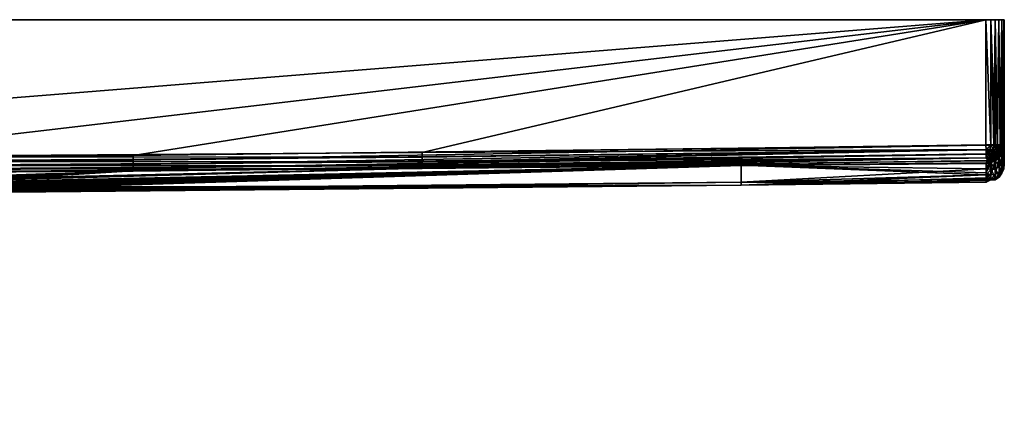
# Model space of a CAD drawing. Extents: x -0.079 to 0.08, y -0.191 to -0.002.
# Tile 107 of 107: x 0.026 to 0.08, y -0.023 to -0.002. Entities that reach past the tile are written whole.
import ezdxf

# ---------------------------------------------------------------- set-up
doc = ezdxf.new("R2010")
doc.units = 0
doc.layers.add('mesh', color=7, linetype='CONTINUOUS')

msp = doc.modelspace()

# ---------------------------------------------------------------- meshes
at = {"layer": 'mesh'}
mesh = msp.add_polyface(dxfattribs=at)
corners = [(-0.078517, -0.009974, -0.052053), (-0.023813, -0.010768, -0.047574), (-0.023546, -0.010761, -0.048401), (-0.078517, -0.010001, -0.047573), (-0.024012, -0.010773, -0.046957), (-0.01481, -0.00949, -0.09937), (-0.047272, -0.009271, -0.09937), (-0.047274, -0.009476, -0.099215), (-0.04727, -0.009032, -0.099467), (-0.014808, -0.008996, -0.0995), (-0.047267, -0.008777, -0.0995), (-0.0785, -0.0015, -0.0995), (0.0795, -0.0015, 0.0985), (-0.0795, -0.0015, 0.0985), (-0.0795, -0.0015, -0.0985), (-0.03725, -0.01129, 0.00576), (-0.038128, -0.010907, 0.005348), (-0.038625, -0.01129, 0.00519), (-0.037603, -0.010911, 0.005572), (-0.03944, -0.010896, 0.005034), (-0.0401, -0.01129, 0.004996), (-0.038634, -0.010903, 0.005227), (-0.041351, -0.010879, 0.005135), (-0.041575, -0.01129, 0.00519), (-0.041573, -0.010877, 0.005197), (-0.042941, -0.010864, 0.005778), (-0.04295, -0.01129, 0.00576), (-0.041901, -0.010874, 0.005288), (-0.043121, -0.010862, 0.005863), (-0.04359, -0.010857, 0.006189), (-0.043338, -0.01129, 0.044387), (-0.042597, -0.010653, 0.04482), (-0.042121, -0.01129, 0.045026), (-0.043318, -0.010651, 0.044356), (-0.043731, -0.010649, 0.04409), (-0.040787, -0.01129, 0.045355), (-0.039417, -0.010677, 0.045316), (-0.039413, -0.01129, 0.045355), (-0.040191, -0.010669, 0.045395), (-0.038299, -0.010688, 0.045104), (-0.038079, -0.01129, 0.045026), (-0.038849, -0.010682, 0.045257), (-0.038088, -0.010691, 0.045005), (-0.037079, -0.010704, 0.04453), (-0.0344, -0.01129, 0.010696), (-0.0458, -0.01129, 0.010696), (-0.0458, -0.01129, 0.039696), (-0.045606, -0.01129, 0.009221), (-0.045036, -0.01129, 0.007846), (-0.035053, -0.01129, 0.042345), (-0.034566, -0.01129, 0.04106), (-0.04413, -0.01129, 0.006666), (-0.044366, -0.01129, 0.043476), (-0.045147, -0.01129, 0.042345), (-0.045634, -0.01129, 0.04106), (-0.035833, -0.01129, 0.043476), (-0.036862, -0.01129, 0.044387), (-0.036069, -0.01129, 0.006666), (-0.035164, -0.01129, 0.007846), (-0.034594, -0.01129, 0.009221), (-0.04001, -0.010891, 0.004997), (-0.04212, -0.010655, 0.045024), (-0.040786, -0.010664, 0.045352)]
mesh.append_faces([[corners[k] for k in face] for face in [(0, 1, 2, 2), (3, 4, 1, 1), (5, 6, 7, 7), (8, 9, 10, 10), (11, 10, 9, 9), (12, 13, 14, 14), (15, 16, 17, 17), (15, 18, 16, 16), (17, 19, 20, 20), (17, 21, 19, 19), (16, 21, 17, 17), (22, 23, 20, 20), (24, 23, 22, 22), (23, 25, 26, 26), (23, 27, 25, 25), (24, 27, 23, 23), (26, 28, 29, 29), (25, 28, 26, 26), (30, 31, 32, 32), (30, 33, 31, 31), (34, 33, 30, 30), (35, 36, 37, 37), (35, 38, 36, 36), (37, 39, 40, 40), (37, 41, 39, 39), (36, 41, 37, 37), (40, 42, 43, 43), (39, 42, 40, 40), (44, 45, 46, 46), (44, 47, 45, 45), (48, 47, 44, 44), (49, 50, 46, 46), (44, 51, 48, 48), (44, 26, 51, 51), (52, 35, 37, 37), (52, 32, 35, 35), (30, 32, 52, 52), (40, 52, 37, 37), (40, 53, 52, 52), (54, 53, 40, 40), (46, 55, 49, 49), (46, 56, 55, 55), (40, 56, 46, 46), (17, 20, 23, 23), (23, 15, 17, 17), (23, 57, 15, 15), (26, 57, 23, 23), (26, 58, 57, 57), (59, 58, 26, 26), (20, 19, 60, 60), (22, 20, 60, 60), (32, 61, 35, 35), (31, 61, 32, 32), (35, 62, 38, 38), (61, 62, 35, 35)]])
mesh = msp.add_polyface(dxfattribs=at)
corners = [(-0.004131, -0.011044, -0.015344), (-0.00475, -0.010996, 0.02559), (-0.000703, -0.011047, -0.01501), (-0.000002, -0.011047, -0.015039), (0.002761, -0.011046, -0.015153), (0.004263, -0.011044, -0.015366), (0.006458, -0.011039, -0.015904), (0.007609, -0.011037, -0.016186), (0, -0.010023, -0.098521), (0.001517, -0.010619, -0.064954), (0.003028, -0.010621, -0.064816), (0.000001, -0.01062, -0.064942), (-0.00475, -0.009982, -0.098521), (-0.001927, -0.01062, -0.064926), (0.014799, -0.009884, 0.098521), (0.005726, -0.010514, 0.071325), (0.004462, -0.01051, 0.07165), (0, -0.010011, 0.098521), (-0.000768, -0.010502, 0.072283), (-0.00475, -0.00997, 0.098521), (0, -0.010502, 0.0723), (0.00287, -0.010505, 0.07206), (0.008355, -0.010528, 0.070149), (0.008636, -0.01053, 0.069961), (0.004714, -0.010908, 0.038354), (0.00741, -0.010896, 0.039367), (0.004474, -0.010908, 0.038308), (0.001818, -0.010914, 0.037796), (-0.000001, -0.010915, 0.037756), (-0.001062, -0.010915, 0.037733), (-0.003979, -0.01091, 0.038164), (-0.014809, -0.009251, -0.099467), (-0.01481, -0.00949, -0.09937), (0.031939, -0.009164, -0.099467), (0.031943, -0.009758, -0.098778), (-0.014811, -0.009874, -0.098769), (0.031937, -0.008909, -0.0995), (-0.014811, -0.009695, -0.099215), (0.03194, -0.009403, -0.09937), (-0.014811, -0.009855, -0.099012), (0.031942, -0.009608, -0.099215), (-0.031946, -0.009756, 0.099012), (0.0148, -0.009842, 0.099012), (0.014799, -0.009862, 0.098769), (0.014798, -0.009239, 0.099467), (-0.03194, -0.008897, 0.0995), (0.014797, -0.008984, 0.0995), (0.0785, -0.0015, -0.0995), (0.0795, -0.0015, -0.0985), (-0.0795, -0.0015, -0.0985), (-0.0785, -0.0015, 0.0995), (-0.0795, -0.0015, 0.0985), (0.0795, -0.0015, 0.0985), (-0.0785, -0.0015, -0.0995), (0.0125, -0.022429, -0.061651), (0.01247, -0.010648, -0.061599), (0.011071, -0.010641, -0.062415), (0.015219, -0.022429, -0.059834), (0.014066, -0.010656, -0.060668), (0.009567, -0.022429, -0.063097), (0.009692, -0.010636, -0.063045), (0.006432, -0.010626, -0.064158), (0.003263, -0.022429, -0.064786), (0, -0.022429, -0.065), (-0.003263, -0.022429, -0.015214), (0.003263, -0.022429, -0.015214), (0, -0.022429, -0.015), (0.009567, -0.022429, -0.016903), (0.01083, -0.011026, -0.017468), (0.012177, -0.01102, -0.018166), (0.006471, -0.022429, -0.015852), (0.0125, -0.022429, -0.018349), (0.012488, -0.011018, -0.018369), (0.015062, -0.011003, -0.020047), (0.031942, -0.009748, -0.098521)]
mesh.append_faces([[corners[k] for k in face] for face in [(0, 1, 2, 2), (1, 3, 2, 2), (1, 4, 3, 3), (5, 4, 1, 1), (1, 6, 5, 5), (1, 7, 6, 6), (8, 9, 10, 10), (8, 11, 9, 9), (12, 11, 8, 8), (12, 13, 11, 11), (14, 15, 16, 16), (17, 18, 19, 19), (17, 20, 18, 18), (14, 20, 17, 17), (14, 21, 20, 20), (16, 21, 14, 14), (22, 14, 23, 23), (22, 15, 14, 14), (1, 24, 25, 25), (1, 26, 24, 24), (1, 27, 26, 26), (28, 27, 1, 1), (1, 29, 28, 28), (1, 30, 29, 29), (31, 32, 33, 33), (34, 35, 8, 8), (33, 36, 31, 31), (32, 37, 38, 38), (37, 39, 40, 40), (41, 42, 43, 43), (43, 17, 19, 19), (14, 17, 43, 43), (44, 45, 46, 46), (47, 48, 49, 49), (50, 51, 52, 52), (49, 53, 47, 47), (54, 55, 56, 56), (57, 58, 55, 55), (59, 60, 61, 61), (56, 60, 59, 59), (62, 10, 9, 9), (61, 10, 62, 62), (63, 11, 13, 13), (9, 11, 63, 63), (64, 0, 2, 2), (65, 5, 6, 6), (65, 4, 5, 5), (66, 3, 4, 4), (67, 68, 69, 69), (70, 7, 68, 68), (6, 7, 70, 70), (71, 72, 73, 73), (69, 72, 71, 71), (74, 61, 60, 60), (8, 10, 61, 61)]])
mesh = msp.add_polyface(dxfattribs=at)
corners = [(0.012177, -0.01102, -0.018166), (0.01083, -0.011026, -0.017468), (0.065135, -0.010533, 0.02559), (0.012488, -0.011018, -0.018369), (0.015062, -0.011003, -0.020047), (0.017678, -0.010984, -0.022322), (0.01891, -0.010973, -0.023647), (0.020982, -0.010949, -0.026408), (0.021645, -0.010939, -0.027503), (0.021768, -0.010938, -0.027706), (0.023251, -0.010911, -0.030814), (0.065135, -0.010365, -0.047574), (0.024115, -0.010888, -0.03354), (0.024299, -0.010883, -0.03412), (0.024611, -0.01087, -0.035604), (0.024952, -0.010833, -0.039999), (0.024981, -0.010841, -0.039029), (0.024875, -0.010811, -0.042494), (0.024103, -0.010777, -0.04646), (0.024678, -0.010798, -0.043998), (0.023894, -0.01077, -0.047352), (0.065134, -0.009462, -0.098522), (0.022647, -0.010742, -0.050587), (0.023809, -0.010768, -0.047574), (0.021964, -0.010731, -0.051942), (0.02162, -0.010726, -0.052481), (0.020114, -0.010706, -0.054847), (0.017866, -0.010683, -0.057487), (0.016773, -0.010674, -0.058538), (0.031942, -0.009748, -0.098521), (0.017673, -0.010682, -0.057673), (0.008636, -0.01053, 0.069961), (0.014799, -0.009884, 0.098521), (0.047721, -0.0096, 0.098522), (0.065134, -0.00945, 0.098522), (0.015987, -0.01063, 0.06161), (0.014947, -0.010606, 0.063632), (0.014669, -0.010599, 0.064171), (0.012898, -0.010571, 0.066529), (0.016667, -0.010655, 0.059464), (0.016878, -0.010663, 0.058799), (0.017274, -0.010698, 0.055946), (0.017245, -0.010709, 0.055002), (0.017184, -0.010733, 0.052998), (0.016685, -0.010762, 0.050528), (0.016613, -0.010767, 0.050174), (0.015552, -0.010799, 0.047422), (0.014932, -0.010812, 0.04638), (0.014079, -0.010829, 0.044947), (-0.00475, -0.010996, 0.02559), (0.00741, -0.010896, 0.039367), (0.0785, -0.0015, -0.0995), (-0.014808, -0.008996, -0.0995), (0.031937, -0.008909, -0.0995), (0.0785, -0.0015, 0.0995), (0.047712, -0.00876, 0.0995), (0.014797, -0.008984, 0.0995), (0.014799, -0.009477, 0.09937), (0.047718, -0.009254, 0.09937), (0.04772, -0.00946, 0.099215), (0.047715, -0.009015, 0.099467), (0.014798, -0.009239, 0.099467), (0.014799, -0.009862, 0.098769), (0.047721, -0.00961, 0.098778), (0.047721, -0.009619, 0.099012), (0.014799, -0.009683, 0.099215), (0.0148, -0.009842, 0.099012), (-0.0785, -0.0015, 0.0995), (0.0795, -0.0015, 0.0985), (-0.0795, -0.0015, -0.0985), (0.0795, -0.0015, -0.0985), (0.025, -0.022429, -0.04), (0.024992, -0.0225, -0.039591), (0.024982, -0.0225, -0.039182), (0.012227, -0.010855, 0.042772), (0.009958, -0.010878, 0.040853)]
mesh.append_faces([[corners[k] for k in face] for face in [(0, 1, 2, 2), (2, 3, 0, 0), (2, 4, 3, 3), (5, 4, 2, 2), (2, 6, 5, 5), (2, 7, 6, 6), (8, 7, 2, 2), (2, 9, 8, 8), (2, 10, 9, 9), (11, 12, 10, 10), (11, 13, 12, 12), (11, 14, 13, 13), (11, 15, 16, 16), (11, 17, 15, 15), (11, 18, 19, 19), (11, 20, 18, 18), (21, 22, 23, 23), (21, 24, 22, 22), (21, 25, 24, 24), (21, 26, 25, 25), (27, 26, 21, 21), (28, 21, 29, 29), (30, 21, 28, 28), (30, 27, 21, 21), (31, 32, 33, 33), (34, 35, 36, 36), (34, 37, 38, 38), (36, 37, 34, 34), (34, 39, 35, 35), (34, 40, 39, 39), (2, 41, 40, 40), (42, 41, 2, 2), (2, 43, 42, 42), (2, 44, 43, 43), (45, 44, 2, 2), (2, 46, 45, 45), (2, 47, 46, 46), (48, 47, 2, 2), (49, 50, 2, 2), (51, 52, 53, 53), (54, 55, 56, 56), (57, 58, 59, 59), (60, 58, 61, 61), (33, 62, 63, 63), (32, 62, 33, 33), (60, 56, 55, 55), (61, 56, 60, 60), (59, 64, 65, 65), (64, 63, 66, 66), (67, 68, 54, 54), (68, 69, 70, 70), (15, 71, 16, 16), (72, 73, 71, 71), (2, 74, 48, 48), (75, 74, 2, 2)]])
mesh = msp.add_polyface(dxfattribs=at)
corners = [(-0.004131, -0.011044, -0.015344), (-0.00475, -0.011043, -0.015467), (-0.00475, -0.010996, 0.02559), (-0.034431, -0.010928, 0.010097), (-0.00475, -0.010623, -0.064509), (-0.00475, -0.009982, -0.098521), (-0.014811, -0.009896, -0.098521), (-0.005357, -0.010624, -0.064419), (-0.006468, -0.010626, -0.06414), (-0.006828, -0.010627, -0.06405), (-0.010069, -0.010637, -0.062883), (-0.012481, -0.010648, -0.061615), (-0.001927, -0.01062, -0.064926), (-0.00475, -0.00997, 0.098521), (-0.003615, -0.010506, 0.071918), (-0.004462, -0.01051, 0.07166), (-0.000768, -0.010502, 0.072283), (-0.004467, -0.010908, 0.038323), (-0.003979, -0.01091, 0.038164), (-0.031945, -0.009736, 0.098521), (-0.009011, -0.010532, 0.069768), (-0.011389, -0.010553, 0.068022), (-0.012191, -0.010563, 0.067193), (-0.013392, -0.010578, 0.065952), (-0.008637, -0.01053, 0.069955), (-0.006436, -0.010517, 0.071058), (-0.00475, -0.010511, 0.071572), (-0.00475, -0.010907, 0.038415), (-0.006717, -0.010899, 0.039057), (-0.0344, -0.010846, 0.025589), (-0.008627, -0.010887, 0.040061), (-0.009327, -0.010883, 0.04043), (-0.011615, -0.010862, 0.042179), (-0.0344, -0.010769, 0.039696), (-0.012195, -0.010855, 0.042802), (-0.014811, -0.009874, -0.098769), (0, -0.010023, -0.098521), (0.031943, -0.009768, -0.099012), (-0.014811, -0.009855, -0.099012), (-0.014809, -0.009251, -0.099467), (0.031937, -0.008909, -0.0995), (-0.014808, -0.008996, -0.0995), (0.0785, -0.0015, 0.0995), (0.014797, -0.008984, 0.0995), (-0.0785, -0.0015, 0.0995), (0.014798, -0.009239, 0.099467), (0.014799, -0.009477, 0.09937), (-0.031942, -0.009152, 0.099467), (0.014799, -0.009862, 0.098769), (-0.031946, -0.009745, 0.098778), (-0.03194, -0.008897, 0.0995), (0.014799, -0.009683, 0.099215), (-0.031943, -0.009391, 0.09937), (0.0148, -0.009842, 0.099012), (-0.031945, -0.009596, 0.099215), (-0.003263, -0.022429, -0.064786), (-0.00647, -0.022429, -0.064148), (-0.0125, -0.022429, -0.061651), (-0.013138, -0.010651, -0.06127), (-0.009567, -0.022429, -0.063097), (-0.015219, -0.022429, -0.059834), (-0.014404, -0.010658, -0.060434), (-0.017076, -0.010677, -0.05826), (-0.017678, -0.022429, -0.057678), (-0.017645, -0.010682, -0.057648), (-0.019438, -0.010698, -0.055722), (-0.017638, -0.010984, -0.022363), (-0.017678, -0.022429, -0.022322), (-0.018628, -0.010975, -0.023327), (-0.01616, -0.010996, -0.020925), (-0.013365, -0.011014, -0.018873), (-0.015219, -0.022429, -0.020166), (-0.012495, -0.011018, -0.018358), (-0.0125, -0.022429, -0.018349), (-0.009567, -0.022429, -0.016903), (-0.008935, -0.011033, -0.016651), (-0.006457, -0.011039, -0.015895), (-0.012059, -0.01102, -0.018101), (-0.003263, -0.022429, -0.015214), (-0.00647, -0.022429, -0.015852), (-0.005619, -0.011041, -0.01564), (-0.035168, -0.010927, 0.007848), (-0.036048, -0.010922, 0.006687), (-0.034567, -0.010756, 0.04106), (-0.013624, -0.010836, 0.044338)]
mesh.append_faces([[corners[k] for k in face] for face in [(0, 1, 2, 2), (1, 3, 2, 2), (4, 5, 6, 6), (6, 7, 4, 4), (6, 8, 7, 7), (9, 8, 6, 6), (10, 6, 11, 11), (10, 9, 6, 6), (4, 12, 5, 5), (13, 14, 15, 15), (13, 16, 14, 14), (17, 18, 2, 2), (19, 20, 21, 21), (19, 22, 23, 23), (19, 24, 20, 20), (19, 25, 24, 24), (13, 25, 19, 19), (13, 26, 25, 25), (15, 26, 13, 13), (2, 27, 17, 17), (2, 28, 27, 27), (29, 28, 2, 2), (29, 30, 28, 28), (29, 31, 30, 30), (29, 32, 31, 31), (33, 34, 32, 32), (35, 5, 36, 36), (35, 6, 5, 5), (37, 38, 35, 35), (39, 40, 41, 41), (42, 43, 44, 44), (45, 46, 47, 47), (48, 13, 49, 49), (47, 50, 45, 45), (46, 51, 52, 52), (51, 53, 54, 54), (55, 4, 7, 7), (56, 8, 9, 9), (57, 11, 58, 58), (59, 10, 11, 11), (60, 61, 62, 62), (63, 64, 65, 65), (66, 67, 68, 68), (69, 67, 66, 66), (70, 71, 69, 69), (72, 73, 70, 70), (74, 75, 76, 76), (73, 77, 75, 75), (78, 1, 0, 0), (79, 80, 1, 1), (80, 81, 1, 1), (81, 76, 75, 75), (82, 72, 70, 70), (82, 77, 72, 72), (83, 84, 34, 34)]])
mesh = msp.add_polyface(dxfattribs=at)
corners = [(0.065135, -0.010533, 0.02559), (0.007609, -0.011037, -0.016186), (-0.00475, -0.010996, 0.02559), (0.01083, -0.011026, -0.017468), (0.016773, -0.010674, -0.058538), (0.031942, -0.009748, -0.098521), (0.014066, -0.010656, -0.060668), (0.01247, -0.010648, -0.061599), (0.011071, -0.010641, -0.062415), (0.009692, -0.010636, -0.063045), (0.008636, -0.01053, 0.069961), (0.047721, -0.0096, 0.098522), (0.010807, -0.010547, 0.068509), (0.012196, -0.010563, 0.067194), (0.012898, -0.010571, 0.066529), (0.008618, -0.010887, 0.040072), (0.009958, -0.010878, 0.040853), (0.00741, -0.010896, 0.039367), (0.031943, -0.009758, -0.098778), (0, -0.010023, -0.098521), (0.031943, -0.009768, -0.099012), (-0.014811, -0.009874, -0.098769), (0.031942, -0.009608, -0.099215), (-0.014811, -0.009855, -0.099012), (-0.01481, -0.00949, -0.09937), (0.03194, -0.009403, -0.09937), (0.031939, -0.009164, -0.099467), (-0.014811, -0.009695, -0.099215), (-0.0785, -0.0015, -0.0995), (-0.014808, -0.008996, -0.0995), (0.0785, -0.0015, -0.0995), (0.014798, -0.009239, 0.099467), (0.047718, -0.009254, 0.09937), (0.014799, -0.009477, 0.09937), (0.047721, -0.00961, 0.098778), (0.014799, -0.009862, 0.098769), (0.0148, -0.009842, 0.099012), (0.04772, -0.00946, 0.099215), (0.014799, -0.009683, 0.099215), (0.047721, -0.009619, 0.099012), (0.023251, -0.010911, -0.030814), (0.021651, -0.022429, -0.0275), (0.021768, -0.010938, -0.027706), (0.024115, -0.010888, -0.03354), (0.023097, -0.022429, -0.030433), (0.024148, -0.022429, -0.03353), (0.024299, -0.010883, -0.03412), (0.024611, -0.01087, -0.035604), (0.024786, -0.022429, -0.036737), (0.024981, -0.010841, -0.039029), (0.025, -0.022429, -0.04), (0.024875, -0.010811, -0.042494), (0.024952, -0.010833, -0.039999), (0.024786, -0.022429, -0.043263), (0.024678, -0.010798, -0.043998), (0.024103, -0.010777, -0.04646), (0.024148, -0.022429, -0.046471), (0.023894, -0.01077, -0.047352), (0.023097, -0.022429, -0.049567), (0.021964, -0.010731, -0.051942), (0.021651, -0.022429, -0.0525), (0.022647, -0.010742, -0.050587), (0.023809, -0.010768, -0.047574), (0.019834, -0.022429, -0.055219), (0.017866, -0.010683, -0.057487), (0.017678, -0.022429, -0.057678), (0.020114, -0.010706, -0.054847), (0.02162, -0.010726, -0.052481), (0.015219, -0.022429, -0.059834), (0.017673, -0.010682, -0.057673), (0.021645, -0.010939, -0.027503), (0.020982, -0.010949, -0.026408), (0.019834, -0.022429, -0.024781), (0.01891, -0.010973, -0.023647), (0.017678, -0.022429, -0.022322), (0.017678, -0.010984, -0.022322), (0.015219, -0.022429, -0.020166), (0.015062, -0.011003, -0.020047), (0.006432, -0.010626, -0.064158)]
mesh.append_faces([[corners[k] for k in face] for face in [(0, 1, 2, 2), (0, 3, 1, 1), (4, 5, 6, 6), (5, 7, 6, 6), (5, 8, 7, 7), (9, 8, 5, 5), (10, 11, 12, 12), (11, 13, 12, 12), (11, 14, 13, 13), (0, 15, 16, 16), (0, 17, 15, 15), (18, 19, 5, 5), (20, 21, 18, 18), (22, 23, 20, 20), (24, 25, 26, 26), (27, 22, 25, 25), (28, 29, 30, 30), (31, 32, 33, 33), (34, 35, 36, 36), (37, 38, 33, 33), (39, 36, 38, 38), (40, 41, 42, 42), (43, 44, 40, 40), (43, 45, 44, 44), (46, 45, 43, 43), (47, 45, 46, 46), (47, 48, 45, 45), (49, 48, 47, 47), (49, 50, 48, 48), (51, 50, 52, 52), (51, 53, 50, 50), (54, 53, 51, 51), (55, 53, 54, 54), (55, 56, 53, 53), (57, 56, 55, 55), (58, 59, 60, 60), (58, 61, 59, 59), (56, 61, 58, 58), (56, 62, 61, 61), (57, 62, 56, 56), (63, 64, 65, 65), (63, 66, 64, 64), (60, 66, 63, 63), (60, 67, 66, 66), (59, 67, 60, 60), (65, 4, 68, 68), (65, 69, 4, 4), (64, 69, 65, 65), (4, 6, 68, 68), (41, 70, 42, 42), (41, 71, 70, 70), (72, 73, 71, 71), (74, 75, 73, 73), (76, 77, 75, 75), (19, 78, 5, 5)]])
mesh = msp.add_polyface(dxfattribs=at)
corners = [(0.065135, -0.010365, -0.047574), (0.023251, -0.010911, -0.030814), (0.065135, -0.010533, 0.02559), (0.024981, -0.010841, -0.039029), (0.024611, -0.01087, -0.035604), (0.024678, -0.010798, -0.043998), (0.024875, -0.010811, -0.042494), (0.023809, -0.010768, -0.047574), (0.023894, -0.01077, -0.047352), (0.065134, -0.00945, 0.098522), (0.012898, -0.010571, 0.066529), (0.047721, -0.0096, 0.098522), (0.016878, -0.010663, 0.058799), (0.065134, -0.009462, -0.098522), (0.078517, -0.009647, -0.073918), (0.078517, -0.009967, -0.047571), (0.078517, -0.010209, -0.027714), (0.078517, -0.010373, -0.01423), (0.078517, -0.010255, 0.005126), (0.078517, -0.01013, 0.025589), (0.078517, -0.009968, 0.052058), (0.078517, -0.009856, 0.070368), (0.031939, -0.009164, -0.099467), (0.0785, -0.008348, -0.0995), (0.031937, -0.008909, -0.0995), (0.03194, -0.009403, -0.09937), (0.031942, -0.009608, -0.099215), (0.078509, -0.008841, -0.09937), (0.0785, -0.0015, -0.0995), (0.0785, -0.008335, 0.0995), (0.047712, -0.00876, 0.0995), (0.0785, -0.0015, 0.0995), (0.047721, -0.00961, 0.098778), (0.078517, -0.009347, -0.098522), (0.078517, -0.009335, 0.098522), (0.078504, -0.008603, -0.099467), (0.078758, -0.008348, -0.099462), (0.078688, -0.008842, -0.099349), (0.078512, -0.009048, -0.099213), (0.078509, -0.008829, 0.09937), (0.078687, -0.00883, 0.099349), (0.078512, -0.009036, 0.099213), (0.078504, -0.008591, 0.099467), (0.078708, -0.008591, 0.099444), (0.078758, -0.008335, 0.099462), (0.078517, -0.009307, 0.098708), (0.078617, -0.009297, 0.098747), (0.078647, -0.009328, -0.098521), (0.031943, -0.009768, -0.099012), (0.07861, -0.009207, -0.098999), (0.031943, -0.009758, -0.098778), (0.078517, -0.009319, -0.098708), (0.031942, -0.009748, -0.098521), (0.047718, -0.009254, 0.09937), (0.04772, -0.00946, 0.099215), (0.047721, -0.009619, 0.099012), (0.07861, -0.009195, 0.098999), (0.047715, -0.009015, 0.099467)]
mesh.append_faces([[corners[k] for k in face] for face in [(0, 1, 2, 2), (3, 4, 0, 0), (5, 6, 0, 0), (7, 8, 0, 0), (9, 10, 11, 11), (2, 12, 9, 9), (0, 13, 7, 7), (0, 14, 13, 13), (15, 14, 0, 0), (0, 16, 15, 15), (0, 17, 16, 16), (2, 17, 0, 0), (2, 18, 17, 17), (2, 19, 18, 18), (2, 20, 19, 19), (9, 20, 2, 2), (9, 21, 20, 20), (22, 23, 24, 24), (25, 26, 27, 27), (28, 24, 23, 23), (29, 30, 31, 31), (11, 32, 9, 9), (14, 33, 13, 13), (34, 21, 9, 9), (35, 36, 23, 23), (37, 27, 38, 38), (39, 40, 41, 41), (42, 43, 39, 39), (29, 44, 42, 42), (34, 45, 46, 46), (14, 47, 33, 33), (35, 23, 22, 22), (22, 25, 35, 35), (25, 27, 35, 35), (26, 38, 27, 27), (48, 38, 26, 26), (48, 49, 38, 38), (50, 49, 48, 48), (50, 51, 49, 49), (52, 51, 50, 50), (52, 33, 51, 51), (13, 33, 52, 52), (36, 28, 23, 23), (30, 29, 42, 42), (53, 41, 54, 54), (53, 39, 41, 41), (42, 39, 53, 53), (55, 56, 45, 45), (57, 42, 53, 53), (9, 45, 34, 34), (9, 32, 45, 45), (57, 30, 42, 42), (41, 55, 54, 54), (41, 56, 55, 55), (45, 32, 55, 55)]])
mesh = msp.add_polyface(dxfattribs=at)
corners = [(0.079283, -0.008348, -0.099123), (0.079366, -0.0015, -0.099), (0.079207, -0.0015, -0.099207), (0.0795, -0.0015, -0.0985), (0.0795, -0.008348, -0.0985), (0.0795, -0.008809, -0.073904), (0.0795, -0.0015, 0.0985), (0.0795, -0.0091, 0.052048), (0.0795, -0.008335, 0.0985), (0.0795, -0.009391, 0.005126), (0.0795, -0.009314, -0.027709), (0.079119, -0.008335, 0.099285), (0.079, -0.0015, 0.099366), (0.079207, -0.0015, 0.099207), (0.0785, -0.0015, 0.0995), (0.079466, -0.0015, 0.098759), (0.079, -0.0015, -0.099366), (0.078759, -0.0015, 0.099466), (0.0785, -0.0015, -0.0995), (0.079466, -0.0015, -0.098759), (0.078759, -0.0015, -0.099466), (0.079366, -0.0015, 0.099), (0.078916, -0.008603, -0.099373), (0.07893, -0.008348, -0.099403), (0.078758, -0.008348, -0.099462), (0.079102, -0.008603, -0.099257), (0.079122, -0.008348, -0.099283), (0.079257, -0.008603, -0.099102), (0.079373, -0.008603, -0.098916), (0.079462, -0.008348, -0.098758), (0.079361, -0.008348, -0.098997), (0.07937, -0.008591, 0.098922), (0.0794, -0.008335, 0.098936), (0.079463, -0.008335, 0.098758), (0.079253, -0.008591, 0.099106), (0.079279, -0.008335, 0.099127), (0.079099, -0.008591, 0.099259), (0.079442, -0.008591, 0.098716), (0.078914, -0.008591, 0.099374), (0.078758, -0.008335, 0.099462), (0.078997, -0.008335, 0.099361), (0.0785, -0.008335, 0.0995)]
mesh.append_faces([[corners[k] for k in face] for face in [(0, 1, 2, 2), (3, 4, 5, 5), (6, 7, 8, 8), (6, 9, 7, 7), (3, 9, 6, 6), (3, 10, 9, 9), (5, 10, 3, 3), (11, 12, 13, 13), (14, 6, 15, 15), (16, 2, 1, 1), (13, 12, 17, 17), (18, 19, 3, 3), (18, 1, 19, 19), (20, 1, 18, 18), (20, 16, 1, 1), (14, 13, 17, 17), (14, 21, 13, 13), (15, 21, 14, 14), (22, 23, 24, 24), (25, 26, 23, 23), (27, 0, 26, 26), (28, 29, 30, 30), (27, 30, 0, 0), (31, 32, 33, 33), (34, 35, 32, 32), (36, 11, 35, 35), (37, 33, 8, 8), (38, 39, 40, 40), (36, 40, 11, 11), (34, 36, 35, 35), (31, 34, 32, 32), (37, 31, 33, 33), (24, 20, 18, 18), (23, 20, 24, 24), (23, 16, 20, 20), (26, 16, 23, 23), (26, 2, 16, 16), (0, 2, 26, 26), (30, 1, 0, 0), (30, 19, 1, 1), (29, 19, 30, 30), (29, 3, 19, 19), (4, 3, 29, 29), (33, 6, 8, 8), (33, 15, 6, 6), (32, 15, 33, 33), (32, 21, 15, 15), (35, 21, 32, 32), (35, 13, 21, 21), (11, 13, 35, 35), (40, 12, 11, 11), (40, 17, 12, 12), (39, 17, 40, 40), (39, 14, 17, 17), (41, 14, 39, 39)]])
mesh = msp.add_polyface(dxfattribs=at)
corners = [(0.079285, -0.008842, -0.098874), (0.079444, -0.008603, -0.098709), (0.079373, -0.008603, -0.098916), (0.079349, -0.008842, -0.098688), (0.079144, -0.009048, -0.098807), (0.07918, -0.008842, -0.099041), (0.079257, -0.008603, -0.099102), (0.079059, -0.009048, -0.098944), (0.079041, -0.008842, -0.09918), (0.079102, -0.008603, -0.099257), (0.078944, -0.009048, -0.099059), (0.078874, -0.008842, -0.099285), (0.078916, -0.008603, -0.099373), (0.078807, -0.009048, -0.099144), (0.078688, -0.008842, -0.099349), (0.078709, -0.008603, -0.099444), (0.078654, -0.009048, -0.099197), (0.078509, -0.008829, 0.09937), (0.078708, -0.008591, 0.099444), (0.078687, -0.00883, 0.099349), (0.078872, -0.00883, 0.099285), (0.078914, -0.008591, 0.099374), (0.078805, -0.009036, 0.099145), (0.079038, -0.00883, 0.099182), (0.079099, -0.008591, 0.099259), (0.078942, -0.009036, 0.09906), (0.079177, -0.00883, 0.099045), (0.079253, -0.008591, 0.099106), (0.079056, -0.009036, 0.098947), (0.079282, -0.00883, 0.098879), (0.07937, -0.008591, 0.098922), (0.079142, -0.009036, 0.098811), (0.079347, -0.00883, 0.098694), (0.079442, -0.008591, 0.098716), (0.079196, -0.009036, 0.09866), (0.078504, -0.008603, -0.099467), (0.078758, -0.008348, -0.099462), (0.078509, -0.008841, -0.09937), (0.079467, -0.008603, -0.098506), (0.079369, -0.008842, -0.098511), (0.079462, -0.008348, -0.098758), (0.0795, -0.008348, -0.0985), (0.079361, -0.008348, -0.098997), (0.079122, -0.008348, -0.099283), (0.07893, -0.008348, -0.099403), (0.078504, -0.008591, 0.099467), (0.078758, -0.008335, 0.099462), (0.079467, -0.008591, 0.098505), (0.079369, -0.00883, 0.098511), (0.0795, -0.008335, 0.0985), (0.078997, -0.008335, 0.099361), (0.0795, -0.008809, -0.073904), (0.079467, -0.009065, -0.073908), (0.0795, -0.0091, 0.052048), (0.079369, -0.009595, 0.052054)]
mesh.append_faces([[corners[k] for k in face] for face in [(0, 1, 2, 2), (0, 3, 1, 1), (4, 3, 0, 0), (5, 2, 6, 6), (5, 0, 2, 2), (7, 0, 5, 5), (8, 6, 9, 9), (8, 5, 6, 6), (10, 5, 8, 8), (11, 9, 12, 12), (11, 8, 9, 9), (13, 8, 11, 11), (14, 12, 15, 15), (14, 11, 12, 12), (16, 11, 14, 14), (17, 18, 19, 19), (20, 18, 21, 21), (20, 19, 18, 18), (22, 19, 20, 20), (23, 21, 24, 24), (23, 20, 21, 21), (25, 20, 23, 23), (26, 24, 27, 27), (26, 23, 24, 24), (28, 23, 26, 26), (29, 27, 30, 30), (29, 26, 27, 27), (31, 26, 29, 29), (32, 30, 33, 33), (32, 29, 30, 30), (34, 29, 32, 32), (34, 31, 29, 29), (35, 15, 36, 36), (35, 14, 15, 15), (35, 37, 14, 14), (38, 3, 39, 39), (38, 1, 3, 3), (38, 40, 1, 1), (41, 40, 38, 38), (2, 1, 40, 40), (6, 2, 42, 42), (9, 6, 43, 43), (12, 9, 44, 44), (15, 12, 36, 36), (45, 46, 18, 18), (32, 47, 48, 48), (33, 47, 32, 32), (49, 47, 33, 33), (21, 18, 46, 46), (24, 21, 50, 50), (51, 41, 38, 38), (52, 38, 39, 39), (52, 51, 38, 38), (47, 49, 53, 53), (54, 48, 47, 47)]])
mesh = msp.add_polyface(dxfattribs=at)
corners = [(0.079144, -0.009048, -0.098807), (0.079197, -0.009048, -0.098654), (0.079349, -0.008842, -0.098688), (0.079059, -0.009048, -0.098944), (0.079285, -0.008842, -0.098874), (0.078944, -0.009048, -0.099059), (0.07918, -0.008842, -0.099041), (0.078807, -0.009048, -0.099144), (0.079041, -0.008842, -0.09918), (0.078654, -0.009048, -0.099197), (0.078874, -0.008842, -0.099285), (0.079347, -0.00883, 0.098694), (0.079369, -0.00883, 0.098511), (0.079196, -0.009036, 0.09866), (0.078805, -0.009036, 0.099145), (0.078653, -0.009036, 0.099197), (0.078687, -0.00883, 0.099349), (0.078942, -0.009036, 0.09906), (0.078872, -0.00883, 0.099285), (0.079056, -0.009036, 0.098947), (0.079038, -0.00883, 0.099182), (0.079142, -0.009036, 0.098811), (0.079177, -0.00883, 0.099045), (0.079467, -0.009065, -0.073908), (0.0795, -0.009314, -0.027709), (0.0795, -0.008809, -0.073904), (0.079467, -0.00957, -0.027711), (0.079369, -0.009304, -0.073912), (0.079369, -0.008842, -0.098511), (0.078512, -0.009048, -0.099213), (0.07861, -0.009207, -0.098999), (0.078688, -0.008842, -0.099349), (0.079213, -0.009048, -0.098515), (0.078999, -0.009207, -0.09861), (0.078961, -0.009207, -0.09872), (0.078773, -0.009309, -0.098521), (0.078714, -0.009309, -0.09867), (0.078818, -0.009207, -0.0989), (0.078517, -0.009319, -0.098708), (0.078512, -0.009036, 0.099213), (0.07861, -0.009195, 0.098999), (0.079213, -0.009036, 0.098515), (0.07901, -0.009195, 0.098519), (0.078718, -0.009195, 0.098961), (0.078617, -0.009297, 0.098747), (0.078517, -0.009307, 0.098708), (0.078898, -0.009195, 0.09882), (0.078767, -0.009297, 0.098561), (0.079213, -0.00951, -0.073915), (0.079467, -0.009356, 0.052051), (0.079467, -0.008591, 0.098505), (0.0795, -0.0091, 0.052048), (0.079369, -0.009595, 0.052054)]
mesh.append_faces([[corners[k] for k in face] for face in [(0, 1, 2, 2), (3, 0, 4, 4), (5, 3, 6, 6), (7, 5, 8, 8), (9, 7, 10, 10), (11, 12, 13, 13), (14, 15, 16, 16), (17, 14, 18, 18), (19, 17, 20, 20), (21, 19, 22, 22), (23, 24, 25, 25), (26, 24, 23, 23), (27, 23, 28, 28), (27, 26, 23, 23), (9, 29, 30, 30), (31, 29, 9, 9), (32, 1, 33, 33), (32, 2, 1, 1), (28, 2, 32, 32), (34, 1, 0, 0), (34, 33, 1, 1), (35, 33, 34, 34), (34, 0, 3, 3), (36, 35, 34, 34), (37, 3, 5, 5), (37, 34, 3, 3), (36, 34, 37, 37), (37, 5, 7, 7), (30, 7, 9, 9), (30, 37, 7, 7), (38, 37, 30, 30), (38, 36, 37, 37), (39, 15, 40, 40), (39, 16, 15, 15), (13, 41, 42, 42), (12, 41, 13, 13), (43, 15, 14, 14), (43, 40, 15, 15), (44, 40, 43, 43), (44, 45, 40, 40), (43, 14, 17, 17), (46, 17, 19, 19), (46, 43, 17, 17), (44, 43, 46, 46), (46, 19, 21, 21), (47, 44, 46, 46), (42, 21, 13, 13), (42, 46, 21, 21), (47, 46, 42, 42), (27, 28, 32, 32), (48, 32, 33, 33), (49, 50, 51, 51), (52, 50, 49, 49), (41, 12, 52, 52), (48, 27, 32, 32)]])
mesh = msp.add_polyface(dxfattribs=at)
corners = [(0.078517, -0.009647, -0.073918), (0.078775, -0.009659, -0.073918), (0.078647, -0.009328, -0.098521), (0.078517, -0.009967, -0.047571), (0.078766, -0.01019, -0.027714), (0.078517, -0.010373, -0.01423), (0.07877, -0.010252, 0.005126), (0.078517, -0.010209, -0.027714), (0.079467, -0.00957, -0.027711), (0.0795, -0.009391, 0.005126), (0.0795, -0.009314, -0.027709), (0.079467, -0.009647, 0.005126), (0.0795, -0.0091, 0.052048), (0.079467, -0.009356, 0.052051), (0.079369, -0.009809, -0.027712), (0.079369, -0.009304, -0.073912), (0.079369, -0.009886, 0.005126), (0.079369, -0.009595, 0.052054), (0.079213, -0.00951, -0.073915), (0.079213, -0.010015, -0.027714), (0.079213, -0.010092, 0.005126), (0.079213, -0.009801, 0.052056), (0.07901, -0.00967, -0.073917), (0.07901, -0.010174, -0.027715), (0.07901, -0.010251, 0.005127), (0.07901, -0.00996, 0.052058), (0.07877, -0.009963, 0.052058), (0.078517, -0.009968, 0.052058), (0.078517, -0.009856, 0.070368), (0.078517, -0.01013, 0.025589), (0.078517, -0.010255, 0.005126), (0.078517, -0.009347, -0.098522), (0.078773, -0.009309, -0.098521), (0.078714, -0.009309, -0.09867), (0.078517, -0.009319, -0.098708), (0.078645, -0.009316, 0.098521), (0.078617, -0.009297, 0.098747), (0.078767, -0.009297, 0.098561), (0.078517, -0.009335, 0.098522), (0.078999, -0.009207, -0.09861), (0.079213, -0.009036, 0.098515), (0.07901, -0.009195, 0.098519)]
mesh.append_faces([[corners[k] for k in face] for face in [(0, 1, 2, 2), (3, 1, 0, 0), (3, 4, 1, 1), (4, 5, 6, 6), (4, 7, 5, 5), (3, 7, 4, 4), (8, 9, 10, 10), (11, 9, 8, 8), (11, 12, 9, 9), (13, 12, 11, 11), (14, 8, 15, 15), (14, 11, 8, 8), (16, 11, 14, 14), (16, 13, 11, 11), (17, 13, 16, 16), (18, 14, 15, 15), (19, 14, 18, 18), (19, 16, 14, 14), (20, 16, 19, 19), (20, 17, 16, 16), (21, 17, 20, 20), (22, 19, 18, 18), (23, 19, 22, 22), (23, 20, 19, 19), (24, 20, 23, 23), (24, 21, 20, 20), (25, 21, 24, 24), (25, 6, 26, 26), (24, 6, 25, 25), (24, 4, 6, 6), (23, 4, 24, 24), (23, 1, 4, 4), (22, 1, 23, 23), (26, 27, 28, 28), (26, 29, 27, 27), (6, 29, 26, 26), (6, 30, 29, 29), (5, 30, 6, 6), (31, 32, 33, 33), (31, 2, 32, 32), (34, 31, 33, 33), (35, 36, 37, 37), (35, 38, 36, 36), (22, 39, 32, 32), (2, 1, 32, 32), (21, 40, 17, 17), (22, 18, 39, 39), (25, 40, 21, 21), (41, 40, 25, 25), (25, 26, 41, 41), (22, 32, 1, 1), (28, 38, 35, 35), (26, 37, 41, 41), (28, 37, 26, 26), (35, 37, 28, 28)]])

doc.saveas('drawing.dxf')
